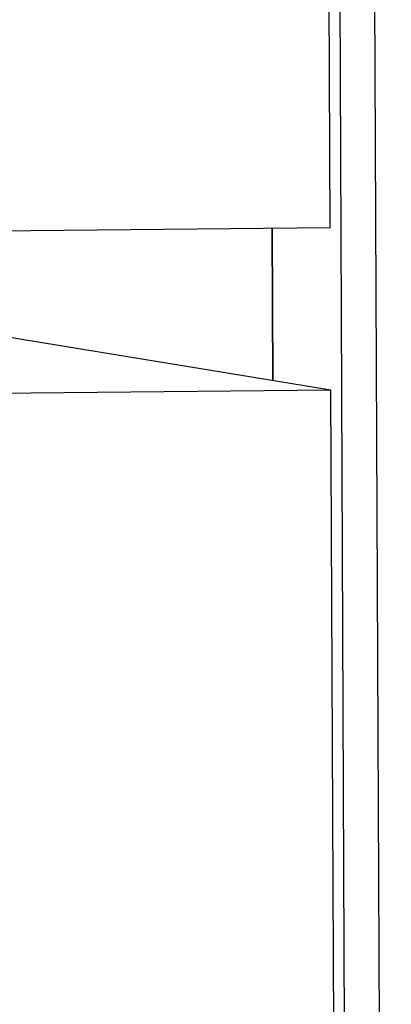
# Model space of a CAD drawing. Header units: millimetres. Extents: x 0 to 1750, y -1720 to 477.
# Tile 85 of 256: x 327.52 to 329.81, y -847.92 to -841.84. Entities that reach past the tile are written whole.
import ezdxf

# ---------------------------------------------------------------- set-up
doc = ezdxf.new("R2010")
doc.units = ezdxf.units.MM
doc.header["$LTSCALE"] = 92.51
for name, color, linetype in [('101300561_14DXF_CONTINUOUS_LINE', 7, 'CONTINUOUS'), ('101300561_DXF_CONTINUOUS_LINE', 7, 'CONTINUOUS'), ('101300786_14DXF_CONTINUOUS_LINE', 7, 'CONTINUOUS'), ('101300786_DXF_CONTINUOUS_LINE', 7, 'CONTINUOUS'), ('DE-11-072043DXF_CONTINUOUS_LINE', 7, 'CONTINUOUS'), ('DE-19-009424DXF_CONTINUOUS_LINE', 7, 'CONTINUOUS')]:
    doc.layers.add(name, color=color, linetype=linetype)

msp = doc.modelspace()

# ---------------------------------------------------------------- linework, layer by layer
at = {"layer": '101300561_14DXF_CONTINUOUS_LINE'}
for p in [(327.2772, -843.769), (321.5721, -844.2005), (329.5319, -864.4328)]:
    msp.add_line(p, (329.4429, -844.1224), dxfattribs=at)
at = {"layer": '101300561_DXF_CONTINUOUS_LINE'}
for p in [(327.2772, -843.769), (321.5721, -844.2005), (329.5319, -864.4328)]:
    msp.add_line(p, (329.4429, -844.1224), dxfattribs=at)
at = {"layer": '101300786_14DXF_CONTINUOUS_LINE'}
for q in [(329.305, -812.6574), (321.5678, -843.201)]:
    msp.add_line((329.4385, -843.1229), q, dxfattribs=at)
at = {"layer": '101300786_DXF_CONTINUOUS_LINE'}
for q in [(329.305, -812.6574), (321.5678, -843.201)]:
    msp.add_line((329.4385, -843.1229), q, dxfattribs=at)
at = {"layer": 'DE-11-072043DXF_CONTINUOUS_LINE'}
for p, q in [((329.6002, -864.6925), (329.3709, -812.3533)), ((329.815, -864.7275), (329.5855, -812.3524))]:
    msp.add_line(p, q, dxfattribs=at)
at = {"layer": 'DE-19-009424DXF_CONTINUOUS_LINE'}
for p, q in [((329.0808, -843.1265), (329.0849, -844.064)), ((329.0849, -844.064), (329.0808, -843.1265))]:
    msp.add_line(p, q, dxfattribs=at)

doc.saveas('drawing.dxf')
